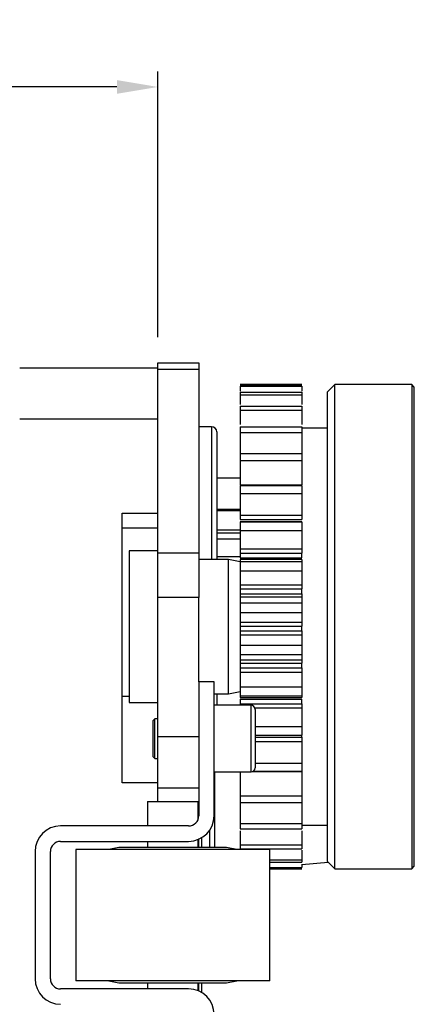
# Model space of a CAD drawing. Header units: millimetres. Extents: x 1476 to 3743, y -156 to 1447.
# Tile 24 of 70: x 1958 to 2035, y 1021 to 1213. Entities that reach past the tile are written whole.
import ezdxf

# ---------------------------------------------------------------- set-up
doc = ezdxf.new("R2010")
doc.units = ezdxf.units.MM
doc.dimstyles.get("Standard").update_dxf_attribs({"dimtxt": 20, "dimasz": 8, "dimexe": 3, "dimexo": 5, "dimgap": 0.09, "dimtad": 0, "dimtih": 1, "dimtoh": 1, "dimdsep": 46, "dimtxsty": 'Standard', "dimcen": 0.09, "dimadec": 0, "dimazin": 0, "dimtfac": 1, "dimtofl": 0, "dimtmove": 0, "dimatfit": 3, "dimfxl": 1, "dimtolj": 1, "dimtzin": 0, "dimarcsym": 0})

# ---------------------------------------------------------------- blocks, each defined once
blk = doc.blocks.new('*D7')
at = {"color": 0, "lineweight": -2, "transparency": 16777216}
for p, q in [((1776.66, 1139.54), (1776.66, 1203.33)), ((1984.64, 1151.52), (1984.64, 1203.33)), ((1784.66, 1200.33), (1858.89, 1200.33)), ((1976.64, 1200.33), (1902.41, 1200.33))]:
    blk.add_line(p, q, dxfattribs=at)
at = {"color": 0, "lineweight": 18, "transparency": 16777216}
for points in [[(1784.66, 1201.67), (1784.66, 1199), (1776.66, 1200.33)], [(1976.64, 1201.67), (1976.64, 1199), (1984.64, 1200.33)]]:
    blk.add_solid(points, dxfattribs=at)
at = {"layer": 'Defpoints', "color": 0, "lineweight": 18, "transparency": 16777216}
for p in [(1776.66, 1200.33), (1984.64, 1146.52), (1776.66, 1134.54)]:
    blk.add_point(p, dxfattribs=at)
at = {"color": 0, "lineweight": 18, "transparency": 16777216, "insert": (1880.65, 1200.33), "char_height": 20, "attachment_point": 5}
blk.add_mtext('\\A1;210', dxfattribs=at)

msp = doc.modelspace()

# ---------------------------------------------------------------- linework, layer by layer
for p, q in [((1957.637, 1145.522), (1984.637, 1145.522)), ((1984.637, 1145.204), (1984.637, 1146.522)), ((1984.637, 1146.522), (1992.637, 1146.522)), ((1984.637, 1109.401), (1984.637, 1145.204)), ((1992.637, 1145.204), (1984.637, 1145.204)), ((1992.637, 1146.522), (1992.637, 1145.204)), ((1992.637, 1145.204), (1992.637, 1109.401)), ((2012.737, 1142.26), (2000.737, 1142.26)), ((2000.737, 1142.25), (2012.737, 1142.25)), ((2000.737, 1142.178), (2012.737, 1142.178)), ((2000.737, 1142.123), (2012.737, 1142.123)), ((2000.737, 1141.943), (2012.737, 1141.943)), ((2019.237, 1142.266), (2017.737, 1140.766)), ((2019.237, 1140.548), (2019.237, 1142.266)), ((2034.237, 1142.266), (2019.237, 1142.266)), ((2034.237, 1142.266), (2034.237, 1140.548)), ((2034.737, 1141.766), (2034.237, 1142.266)), ((2034.737, 1140.066), (2034.737, 1141.766)), ((2000.737, 1140.783), (2012.737, 1140.783)), ((2000.737, 1140.282), (2012.737, 1140.282)), ((2017.737, 1140.766), (2017.737, 1139.103)), ((2019.237, 1047.766), (2019.237, 1140.548)), ((2034.237, 1140.548), (2034.237, 1047.766)), ((2034.737, 1048.266), (2034.737, 1140.066)), ((2000.737, 1138.052), (2012.737, 1138.052)), ((2017.737, 1139.103), (2017.737, 1049.266)), ((1984.637, 1135.522), (1957.637, 1135.522)), ((2000.737, 1137.246), (2012.737, 1137.246)), ((1995.137, 1134.022), (1992.637, 1134.022)), ((1995.137, 1134.022), (1995.137, 1108.114)), ((2000.737, 1134.014), (2012.737, 1134.014)), ((2017.737, 1133.766), (2012.737, 1133.766)), ((1996.137, 1133.022), (1996.137, 1108.116)), ((2000.737, 1132.927), (2012.737, 1132.927)), ((2000.737, 1128.791), (2012.737, 1128.791)), ((2000.737, 1127.456), (2012.737, 1127.456)), ((2000.737, 1124.022), (1996.137, 1124.022)), ((2000.737, 1122.721), (2012.737, 1122.721)), ((2000.737, 1122.541), (2012.737, 1122.541)), ((2000.737, 1120.999), (2012.737, 1120.999)), ((1977.637, 1064.522), (1977.637, 1117.168)), ((1977.637, 1117.168), (1984.637, 1117.168)), ((2000.737, 1117.908), (1996.137, 1117.908)), ((2000.737, 1117.64), (1996.137, 1117.64)), ((2000.737, 1116.795), (2012.737, 1116.795)), ((2000.737, 1115.945), (2012.737, 1115.945)), ((2012.737, 1115.463), (2000.737, 1115.463)), ((2000.737, 1115.456), (2012.737, 1115.456)), ((1977.637, 1114.294), (1984.637, 1114.294)), ((1977.637, 1114.272), (1984.637, 1114.272)), ((2000.737, 1113.819), (1996.137, 1113.819)), ((2000.737, 1113.242), (1996.137, 1113.242)), ((2000.737, 1113.753), (2012.737, 1113.753)), ((2000.737, 1112.059), (1996.137, 1112.059)), ((1979.037, 1109.816), (1979.037, 1080.216)), ((1984.637, 1109.816), (1979.037, 1109.816)), ((1984.637, 1100.718), (1984.637, 1109.401)), ((1984.637, 1109.401), (1992.637, 1109.401)), ((1992.637, 1109.401), (1992.637, 1100.718)), ((2000.737, 1108.649), (1996.137, 1108.649)), ((2000.737, 1110.207), (2012.737, 1110.207)), ((2000.737, 1109.374), (2000.737, 1108.462)), ((2000.737, 1109.374), (2012.737, 1109.374)), ((2012.737, 1108.462), (2012.737, 1109.374)), ((1998.437, 1108.116), (1992.637, 1108.116)), ((1998.437, 1081.916), (1998.437, 1108.116)), ((2000.737, 1107.685), (1998.437, 1108.116)), ((2000.737, 1108.462), (2012.737, 1108.462)), ((2012.737, 1108.122), (2000.737, 1108.122)), ((2000.737, 1107.749), (2012.737, 1107.749)), ((2000.737, 1105.937), (2012.737, 1105.937)), ((2000.737, 1103.157), (2012.737, 1103.157)), ((2000.737, 1102.367), (2000.737, 1101.413)), ((2000.737, 1102.367), (2012.737, 1102.367)), ((2000.737, 1101.413), (2012.737, 1101.413)), ((2012.737, 1101.413), (2012.737, 1102.367)), ((1984.637, 1073.522), (1984.637, 1100.718)), ((1992.637, 1100.718), (1984.637, 1100.718)), ((1992.637, 1084.222), (1992.637, 1100.718)), ((2012.737, 1100.782), (2000.737, 1100.782)), ((2000.737, 1099.655), (2012.737, 1099.655)), ((2000.737, 1097.789), (2012.737, 1097.789)), ((2000.737, 1095.86), (2012.737, 1095.86)), ((2000.737, 1095.136), (2000.737, 1094.17)), ((2000.737, 1095.136), (2012.737, 1095.136)), ((2000.737, 1094.17), (2012.737, 1094.17)), ((2000.737, 1093.438), (2012.737, 1093.438)), ((2012.737, 1094.17), (2012.737, 1095.136)), ((2000.737, 1091.421), (2012.737, 1091.421)), ((2000.737, 1089.558), (2012.737, 1089.558)), ((2000.737, 1088.517), (2012.737, 1088.517)), ((2000.737, 1087.902), (2000.737, 1086.952)), ((2000.737, 1087.902), (2012.737, 1087.902)), ((2012.737, 1086.952), (2012.737, 1087.902)), ((2000.737, 1086.952), (2012.737, 1086.952)), ((2000.737, 1086.156), (2012.737, 1086.156)), ((1995.637, 1084.222), (1992.637, 1084.222)), ((1992.637, 1084.222), (1992.637, 1058.122)), ((1995.637, 1058.122), (1995.637, 1084.222)), ((1995.637, 1081.916), (1998.437, 1081.916)), ((1996.137, 1081.915), (1996.137, 1079.671)), ((1998.437, 1081.916), (2000.737, 1082.348)), ((2000.737, 1083.295), (2012.737, 1083.295)), ((1979.037, 1081.364), (1977.637, 1081.364)), ((1979.037, 1080.216), (1984.637, 1080.216)), ((2000.737, 1081.492), (2012.737, 1081.492)), ((2000.737, 1081.177), (2012.737, 1081.177)), ((2000.737, 1080.885), (2000.737, 1079.979)), ((2000.737, 1080.885), (2012.737, 1080.885)), ((2000.737, 1079.979), (2012.737, 1079.979)), ((2012.737, 1079.979), (2012.737, 1080.885)), ((2002.837, 1079.672), (1995.637, 1079.672)), ((2002.837, 1066.672), (2002.837, 1079.672)), ((2003.59, 1079.143), (2012.737, 1079.143)), ((2003.637, 1078.872), (2003.637, 1067.472)), ((1984.025, 1077.052), (1983.637, 1076.664)), ((1983.637, 1076.664), (1983.637, 1073.172)), ((1984.025, 1073.172), (1984.025, 1077.052)), ((1984.637, 1077.052), (1984.025, 1077.052)), ((2003.637, 1075.526), (2012.737, 1075.526)), ((1983.637, 1073.172), (1983.637, 1069.68)), ((1984.025, 1069.292), (1984.025, 1073.172)), ((1984.637, 1063.522), (1984.637, 1073.522)), ((1992.637, 1073.522), (1984.637, 1073.522)), ((2003.637, 1073.837), (2012.737, 1073.837)), ((2003.637, 1073.836), (2012.737, 1073.836)), ((2003.637, 1073.463), (2012.737, 1073.463)), ((2003.637, 1072.612), (2012.737, 1072.612)), ((2012.737, 1073.463), (2012.737, 1073.836)), ((1983.637, 1069.68), (1984.025, 1069.292)), ((1984.025, 1069.292), (1984.637, 1069.292)), ((2003.637, 1068.349), (2012.737, 1068.349)), ((1995.637, 1066.672), (2002.837, 1066.672)), ((1995.737, 1051.921), (1995.737, 1066.671)), ((2003.207, 1066.762), (2012.737, 1066.762)), ((2003.309, 1066.826), (2012.737, 1066.826)), ((1984.637, 1064.522), (1977.637, 1064.522)), ((1984.637, 1060.922), (1984.637, 1063.522)), ((1992.637, 1063.522), (1984.637, 1063.522)), ((1982.587, 1060.922), (1992.487, 1060.922)), ((1982.587, 1060.922), (1982.587, 1056.122)), ((1992.487, 1057.362), (1992.487, 1060.922)), ((2000.737, 1061.983), (2012.737, 1061.983)), ((2000.737, 1060.671), (2012.737, 1060.671)), ((1990.637, 1056.122), (1965.637, 1056.122)), ((1994.737, 1055.259), (1994.737, 1051.921)), ((2000.737, 1056.62), (2012.737, 1056.62)), ((2000.737, 1055.56), (2012.737, 1055.56)), ((2012.737, 1056.266), (2017.737, 1056.266)), ((1965.637, 1053.122), (1990.637, 1053.122)), ((1982.587, 1053.122), (1982.587, 1051.922)), ((1992.487, 1051.922), (1992.487, 1053.476)), ((1992.637, 1053.522), (1992.597, 1053.522)), ((1992.637, 1053.533), (1992.637, 1053.539)), ((1992.637, 1051.922), (1992.637, 1053.522)), ((1993.137, 1053.792), (1993.137, 1051.922)), ((1960.637, 1051.122), (1960.637, 1026.322)), ((1963.637, 1026.322), (1963.637, 1051.122)), ((2006.487, 1051.522), (1968.587, 1051.522)), ((1968.587, 1051.522), (1968.587, 1025.922)), ((1977.037, 1051.922), (1975.037, 1051.522)), ((1987.537, 1051.922), (1977.037, 1051.922)), ((1998.037, 1051.922), (1987.537, 1051.922)), ((2000.037, 1051.522), (1998.037, 1051.922)), ((2000.737, 1052.423), (2012.737, 1052.423)), ((2000.737, 1051.647), (2012.737, 1051.647)), ((2006.487, 1025.922), (2006.487, 1051.522)), ((2006.487, 1049.521), (2012.737, 1049.521)), ((2012.737, 1048.572), (2017.915, 1049.089)), ((2017.737, 1049.266), (2019.237, 1047.766)), ((2006.487, 1049.053), (2012.737, 1049.053)), ((2006.487, 1048.001), (2012.737, 1048.001)), ((2006.487, 1047.855), (2012.737, 1047.855)), ((2006.487, 1047.782), (2012.737, 1047.782)), ((2006.487, 1047.773), (2012.737, 1047.773)), ((2019.237, 1047.766), (2034.237, 1047.766)), ((2034.237, 1047.766), (2034.737, 1048.266)), ((1990.637, 1024.322), (1965.637, 1024.322)), ((2006.487, 1025.922), (1968.587, 1025.922)), ((1975.037, 1025.922), (1977.037, 1025.522)), ((1977.037, 1025.522), (1987.537, 1025.522)), ((1982.587, 1025.522), (1982.587, 1024.322)), ((1987.537, 1025.522), (1998.037, 1025.522)), ((1992.487, 1023.967), (1992.487, 1025.522)), ((1992.637, 1024.822), (1992.487, 1024.822)), ((1992.637, 1024.822), (1992.637, 1025.522)), ((1992.637, 1023.91), (1992.637, 1024.822)), ((1993.137, 1025.522), (1993.137, 1023.652)), ((1998.037, 1025.522), (2000.037, 1025.922)), ((1992.637, 1023.904), (1992.637, 1023.91))]:
    msp.add_line(p, q)
for centre, radius, start, end in [((1995.137, 1133.022), 1, 0, 90), ((2002.837, 1078.872), 0.8, 0, 90), ((2002.837, 1067.472), 0.8, 270, 0), ((1990.637, 1058.122), 5, 270, 0), ((1990.637, 1058.122), 2, 270, 0), ((1965.637, 1051.122), 5, 90, 180), ((1965.637, 1051.122), 2, 90, 180), ((1965.637, 1026.322), 5, 180, 270), ((1965.637, 1026.322), 2, 180, 270), ((1990.637, 1019.322), 5, 0, 90)]:
    msp.add_arc(centre, radius, start, end)
for points in [[(2000.737, 1141.943), (2000.737, 1141.631), (2000.737, 1141.315), (2000.737, 1140.997)], [(2012.737, 1141.943), (2012.737, 1141.631), (2012.737, 1141.315), (2012.737, 1140.997)], [(2000.737, 1140.783), (2000.737, 1140.628), (2000.737, 1140.461), (2000.737, 1140.282)], [(2000.737, 1140.282), (2000.737, 1139.656), (2000.737, 1139.025), (2000.737, 1138.391)], [(2012.737, 1140.783), (2012.737, 1140.628), (2012.737, 1140.461), (2012.737, 1140.282)], [(2012.737, 1140.282), (2012.737, 1139.656), (2012.737, 1139.025), (2012.737, 1138.391)], [(2000.737, 1138.052), (2000.737, 1137.795), (2000.737, 1137.526), (2000.737, 1137.246)], [(2012.737, 1138.052), (2012.737, 1137.795), (2012.737, 1137.526), (2012.737, 1137.246)], [(2000.737, 1134.014), (2000.737, 1133.662), (2000.737, 1133.299), (2000.737, 1132.927)], [(2012.737, 1134.014), (2012.737, 1133.662), (2012.737, 1133.299), (2012.737, 1132.927)], [(2000.737, 1128.791), (2000.737, 1128.354), (2000.737, 1127.909), (2000.737, 1127.456)], [(2012.737, 1128.791), (2012.737, 1128.354), (2012.737, 1127.909), (2012.737, 1127.456)], [(2000.737, 1122.541), (2000.737, 1122.034), (2000.737, 1121.52), (2000.737, 1120.999)], [(2012.737, 1122.541), (2012.737, 1122.034), (2012.737, 1121.52), (2012.737, 1120.999)], [(2000.737, 1115.456), (2000.737, 1114.893), (2000.737, 1114.325), (2000.737, 1113.753)], [(2012.737, 1115.456), (2012.737, 1114.893), (2012.737, 1114.325), (2012.737, 1113.753)], [(2000.737, 1107.749), (2000.737, 1107.148), (2000.737, 1106.544), (2000.737, 1105.937)], [(2012.737, 1107.749), (2012.737, 1107.148), (2012.737, 1106.544), (2012.737, 1105.937)], [(2000.737, 1099.655), (2000.737, 1099.034), (2000.737, 1098.412), (2000.737, 1097.789)], [(2012.737, 1099.655), (2012.737, 1099.034), (2012.737, 1098.412), (2012.737, 1097.789)], [(2000.737, 1091.421), (2000.737, 1090.799), (2000.737, 1090.177), (2000.737, 1089.558)], [(2012.737, 1091.421), (2012.737, 1090.799), (2012.737, 1090.177), (2012.737, 1089.558)], [(2000.737, 1083.295), (2000.737, 1082.691), (2000.737, 1082.09), (2000.737, 1081.492)], [(2012.737, 1083.295), (2012.737, 1082.691), (2012.737, 1082.09), (2012.737, 1081.492)], [(2012.737, 1075.526), (2012.737, 1074.958), (2012.737, 1074.395), (2012.737, 1073.837)], [(2012.737, 1068.349), (2012.737, 1067.834), (2012.737, 1067.326), (2012.737, 1066.826)], [(2000.737, 1061.983), (2000.737, 1061.537), (2000.737, 1061.099), (2000.737, 1060.671)], [(2012.737, 1061.983), (2012.737, 1061.537), (2012.737, 1061.099), (2012.737, 1060.671)], [(2000.737, 1056.62), (2000.737, 1056.256), (2000.737, 1055.903), (2000.737, 1055.56)], [(2012.737, 1056.62), (2012.737, 1056.256), (2012.737, 1055.903), (2012.737, 1055.56)], [(2000.737, 1052.423), (2000.737, 1052.153), (2000.737, 1051.895), (2000.737, 1051.647)], [(2012.737, 1052.423), (2012.737, 1052.153), (2012.737, 1051.895), (2012.737, 1051.647)], [(2012.737, 1051.385), (2012.737, 1050.759), (2012.737, 1050.137), (2012.737, 1049.521)], [(2012.737, 1049.521), (2012.737, 1049.353), (2012.737, 1049.197), (2012.737, 1049.053)], [(2012.737, 1048.652), (2012.737, 1048.434), (2012.737, 1048.217), (2012.737, 1048.001)]]:
    msp.add_open_spline(points, degree=3)
for points, knots in [([(2000.737, 1137.246), (2000.737, 1136.337), (2000.737, 1135.407), (2000.737, 1134.488), (2000.737, 1134.47)], [0, 0, 0, 0, 0.9801818, 1, 1, 1, 1]), ([(2012.737, 1137.246), (2012.737, 1136.337), (2012.737, 1135.407), (2012.737, 1134.488), (2012.737, 1134.47)], [0, 0, 0, 0, 0.9801818, 1, 1, 1, 1]), ([(2000.737, 1132.927), (2000.737, 1132.03), (2000.737, 1130.697), (2000.737, 1129.335), (2000.737, 1128.843), (2000.737, 1128.764)], [0, 0, 0, 0, 0.626726, 0.940089, 1, 1, 1, 1]), ([(2012.737, 1132.927), (2012.737, 1132.03), (2012.737, 1130.697), (2012.737, 1129.335), (2012.737, 1128.843), (2012.737, 1128.764)], [0, 0, 0, 0, 0.626726, 0.940089, 1, 1, 1, 1]), ([(2000.737, 1127.456), (2000.737, 1126.598), (2000.737, 1125.339), (2000.737, 1123.966), (2000.737, 1123.319), (2000.737, 1123.012), (2000.737, 1122.843), (2000.737, 1122.761), (2000.737, 1122.721)], [0, 0, 0, 0, 0.5, 0.75, 0.875, 0.9375, 0.96875, 1, 1, 1, 1]), ([(2012.737, 1127.456), (2012.737, 1126.598), (2012.737, 1125.339), (2012.737, 1123.966), (2012.737, 1123.319), (2012.737, 1123.012), (2012.737, 1122.843), (2012.737, 1122.761), (2012.737, 1122.721)], [0, 0, 0, 0, 0.5, 0.75, 0.875, 0.9375, 0.96875, 1, 1, 1, 1]), ([(2000.737, 1120.999), (2000.737, 1120.207), (2000.737, 1119.061), (2000.737, 1117.849), (2000.737, 1117.293), (2000.737, 1117.034), (2000.737, 1116.893), (2000.737, 1116.827), (2000.737, 1116.795)], [0, 0, 0, 0, 0.5, 0.75, 0.875, 0.9375, 0.96875, 1, 1, 1, 1]), ([(2012.737, 1120.999), (2012.737, 1120.207), (2012.737, 1119.061), (2012.737, 1117.849), (2012.737, 1117.293), (2012.737, 1117.034), (2012.737, 1116.893), (2012.737, 1116.827), (2012.737, 1116.795)], [0, 0, 0, 0, 0.5, 0.75, 0.875, 0.9375, 0.96875, 1, 1, 1, 1]), ([(2000.737, 1116.795), (2000.737, 1116.763), (2000.737, 1116.696), (2000.737, 1116.557), (2000.737, 1116.373), (2000.737, 1116.186), (2000.737, 1116.044), (2000.737, 1115.977), (2000.737, 1115.945)], [0, 0, 0, 0, 0.125, 0.25, 0.5, 0.75, 0.875, 1, 1, 1, 1]), ([(2012.737, 1116.795), (2012.737, 1116.763), (2012.737, 1116.696), (2012.737, 1116.557), (2012.737, 1116.373), (2012.737, 1116.186), (2012.737, 1116.044), (2012.737, 1115.977), (2012.737, 1115.945)], [0, 0, 0, 0, 0.125, 0.25, 0.5, 0.75, 0.875, 1, 1, 1, 1]), ([(2000.737, 1113.753), (2000.737, 1113.051), (2000.737, 1112.051), (2000.737, 1111.038), (2000.737, 1110.589), (2000.737, 1110.387), (2000.737, 1110.28), (2000.737, 1110.23), (2000.737, 1110.207)], [0, 0, 0, 0, 0.5, 0.75, 0.875, 0.9375, 0.96875, 1, 1, 1, 1]), ([(2012.737, 1113.753), (2012.737, 1113.051), (2012.737, 1112.051), (2012.737, 1111.038), (2012.737, 1110.589), (2012.737, 1110.387), (2012.737, 1110.28), (2012.737, 1110.23), (2012.737, 1110.207)], [0, 0, 0, 0, 0.5, 0.75, 0.875, 0.9375, 0.96875, 1, 1, 1, 1]), ([(2000.737, 1110.207), (2000.737, 1110.178), (2000.737, 1110.118), (2000.737, 1109.99), (2000.737, 1109.815), (2000.737, 1109.628), (2000.737, 1109.48), (2000.737, 1109.409), (2000.737, 1109.374)], [0, 0, 0, 0, 0.125, 0.25, 0.5, 0.75, 0.875, 1, 1, 1, 1]), ([(2012.737, 1110.207), (2012.737, 1110.178), (2012.737, 1110.118), (2012.737, 1109.99), (2012.737, 1109.815), (2012.737, 1109.628), (2012.737, 1109.48), (2012.737, 1109.409), (2012.737, 1109.374)], [0, 0, 0, 0, 0.125, 0.25, 0.5, 0.75, 0.875, 1, 1, 1, 1]), ([(2000.737, 1108.122), (2000.737, 1108.122), (2000.737, 1108.089), (2000.737, 1107.93), (2000.737, 1107.749)], [0, 0, 0, 0, 0.2114712, 1, 1, 1, 1]), ([(2012.737, 1108.122), (2012.737, 1108.122), (2012.737, 1108.089), (2012.737, 1107.93), (2012.737, 1107.749)], [0, 0, 0, 0, 0.2114712, 1, 1, 1, 1]), ([(2000.737, 1105.937), (2000.737, 1105.347), (2000.737, 1104.524), (2000.737, 1103.74), (2000.737, 1103.413), (2000.737, 1103.273), (2000.737, 1103.202), (2000.737, 1103.171), (2000.737, 1103.157)], [0, 0, 0, 0, 0.5, 0.75, 0.875, 0.9375, 0.96875, 1, 1, 1, 1]), ([(2012.737, 1105.937), (2012.737, 1105.347), (2012.737, 1104.524), (2012.737, 1103.74), (2012.737, 1103.413), (2012.737, 1103.273), (2012.737, 1103.202), (2012.737, 1103.171), (2012.737, 1103.157)], [0, 0, 0, 0, 0.5, 0.75, 0.875, 0.9375, 0.96875, 1, 1, 1, 1]), ([(2000.737, 1103.157), (2000.737, 1103.133), (2000.737, 1103.082), (2000.737, 1102.969), (2000.737, 1102.807), (2000.737, 1102.626), (2000.737, 1102.477), (2000.737, 1102.403), (2000.737, 1102.367)], [0, 0, 0, 0, 0.125, 0.25, 0.5, 0.75, 0.875, 1, 1, 1, 1]), ([(2012.737, 1103.157), (2012.737, 1103.133), (2012.737, 1103.082), (2012.737, 1102.969), (2012.737, 1102.807), (2012.737, 1102.626), (2012.737, 1102.477), (2012.737, 1102.403), (2012.737, 1102.367)], [0, 0, 0, 0, 0.125, 0.25, 0.5, 0.75, 0.875, 1, 1, 1, 1]), ([(2000.737, 1101.413), (2000.737, 1101.376), (2000.737, 1101.304), (2000.737, 1101.165), (2000.737, 1101.01), (2000.737, 1100.888), (2000.737, 1100.813), (2000.737, 1100.782), (2000.737, 1100.768)], [0, 0, 0, 0, 0.125, 0.25, 0.5, 0.75, 0.875, 1, 1, 1, 1]), ([(2012.737, 1101.413), (2012.737, 1101.376), (2012.737, 1101.304), (2012.737, 1101.165), (2012.737, 1101.01), (2012.737, 1100.888), (2012.737, 1100.813), (2012.737, 1100.782), (2012.737, 1100.768)], [0, 0, 0, 0, 0.125, 0.25, 0.5, 0.75, 0.875, 1, 1, 1, 1]), ([(2000.737, 1100.782), (2000.737, 1100.782), (2000.737, 1100.772), (2000.737, 1100.699), (2000.737, 1100.409), (2000.737, 1099.988), (2000.737, 1099.655)], [0, 0, 0, 0, 0.0646937, 0.1983089, 0.4655393, 1, 1, 1, 1]), ([(2012.737, 1100.782), (2012.737, 1100.782), (2012.737, 1100.772), (2012.737, 1100.699), (2012.737, 1100.409), (2012.737, 1099.988), (2012.737, 1099.655)], [0, 0, 0, 0, 0.0646937, 0.1983089, 0.4655393, 1, 1, 1, 1]), ([(2000.737, 1097.789), (2000.737, 1097.328), (2000.737, 1096.708), (2000.737, 1096.177), (2000.737, 1095.981), (2000.737, 1095.908), (2000.737, 1095.876), (2000.737, 1095.864), (2000.737, 1095.86)], [0, 0, 0, 0, 0.5, 0.75, 0.875, 0.9375, 0.96875, 1, 1, 1, 1]), ([(2012.737, 1097.789), (2012.737, 1097.328), (2012.737, 1096.708), (2012.737, 1096.177), (2012.737, 1095.981), (2012.737, 1095.908), (2012.737, 1095.876), (2012.737, 1095.864), (2012.737, 1095.86)], [0, 0, 0, 0, 0.5, 0.75, 0.875, 0.9375, 0.96875, 1, 1, 1, 1]), ([(2000.737, 1095.86), (2000.737, 1095.841), (2000.737, 1095.8), (2000.737, 1095.705), (2000.737, 1095.563), (2000.737, 1095.393), (2000.737, 1095.248), (2000.737, 1095.174), (2000.737, 1095.136)], [0, 0, 0, 0, 0.125, 0.25, 0.5, 0.75, 0.875, 1, 1, 1, 1]), ([(2012.737, 1095.86), (2012.737, 1095.841), (2012.737, 1095.8), (2012.737, 1095.705), (2012.737, 1095.563), (2012.737, 1095.393), (2012.737, 1095.248), (2012.737, 1095.174), (2012.737, 1095.136)], [0, 0, 0, 0, 0.125, 0.25, 0.5, 0.75, 0.875, 1, 1, 1, 1]), ([(2000.737, 1094.17), (2000.737, 1094.132), (2000.737, 1094.058), (2000.737, 1093.912), (2000.737, 1093.741), (2000.737, 1093.596), (2000.737, 1093.5), (2000.737, 1093.458), (2000.737, 1093.438)], [0, 0, 0, 0, 0.125, 0.25, 0.5, 0.75, 0.875, 1, 1, 1, 1]), ([(2000.737, 1093.438), (2000.737, 1093.433), (2000.737, 1093.42), (2000.737, 1093.384), (2000.737, 1093.304), (2000.737, 1093.094), (2000.737, 1092.537), (2000.737, 1091.896), (2000.737, 1091.421)], [0, 0, 0, 0, 0.03125, 0.0625, 0.125, 0.25, 0.5, 1, 1, 1, 1]), ([(2012.737, 1094.17), (2012.737, 1094.132), (2012.737, 1094.058), (2012.737, 1093.912), (2012.737, 1093.741), (2012.737, 1093.596), (2012.737, 1093.5), (2012.737, 1093.458), (2012.737, 1093.438)], [0, 0, 0, 0, 0.125, 0.25, 0.5, 0.75, 0.875, 1, 1, 1, 1]), ([(2012.737, 1093.438), (2012.737, 1093.433), (2012.737, 1093.42), (2012.737, 1093.384), (2012.737, 1093.304), (2012.737, 1093.094), (2012.737, 1092.537), (2012.737, 1091.896), (2012.737, 1091.421)], [0, 0, 0, 0, 0.03125, 0.0625, 0.125, 0.25, 0.5, 1, 1, 1, 1]), ([(2000.737, 1089.558), (2000.737, 1089.24), (2000.737, 1088.841), (2000.737, 1088.579), (2000.737, 1088.523), (2000.737, 1088.517), (2000.737, 1088.517)], [0, 0, 0, 0, 0.5460765, 0.8191147, 0.9556338, 1, 1, 1, 1]), ([(2012.737, 1089.558), (2012.737, 1089.24), (2012.737, 1088.841), (2012.737, 1088.579), (2012.737, 1088.523), (2012.737, 1088.517), (2012.737, 1088.517)], [0, 0, 0, 0, 0.5460765, 0.8191147, 0.9556338, 1, 1, 1, 1]), ([(2000.737, 1088.537), (2000.737, 1088.524), (2000.737, 1088.494), (2000.737, 1088.421), (2000.737, 1088.303), (2000.737, 1088.149), (2000.737, 1088.011), (2000.737, 1087.939), (2000.737, 1087.902)], [0, 0, 0, 0, 0.125, 0.25, 0.5, 0.75, 0.875, 1, 1, 1, 1]), ([(2012.737, 1088.537), (2012.737, 1088.524), (2012.737, 1088.494), (2012.737, 1088.421), (2012.737, 1088.303), (2012.737, 1088.149), (2012.737, 1088.011), (2012.737, 1087.939), (2012.737, 1087.902)], [0, 0, 0, 0, 0.125, 0.25, 0.5, 0.75, 0.875, 1, 1, 1, 1]), ([(2000.737, 1086.952), (2000.737, 1086.915), (2000.737, 1086.841), (2000.737, 1086.692), (2000.737, 1086.51), (2000.737, 1086.348), (2000.737, 1086.233), (2000.737, 1086.181), (2000.737, 1086.156)], [0, 0, 0, 0, 0.125, 0.25, 0.5, 0.75, 0.875, 1, 1, 1, 1]), ([(2000.737, 1086.156), (2000.737, 1086.141), (2000.737, 1086.108), (2000.737, 1086.034), (2000.737, 1085.887), (2000.737, 1085.548), (2000.737, 1084.739), (2000.737, 1083.898), (2000.737, 1083.295)], [0, 0, 0, 0, 0.03125, 0.0625, 0.125, 0.25, 0.5, 1, 1, 1, 1]), ([(2012.737, 1086.952), (2012.737, 1086.915), (2012.737, 1086.841), (2012.737, 1086.692), (2012.737, 1086.51), (2012.737, 1086.348), (2012.737, 1086.233), (2012.737, 1086.181), (2012.737, 1086.156)], [0, 0, 0, 0, 0.125, 0.25, 0.5, 0.75, 0.875, 1, 1, 1, 1]), ([(2012.737, 1086.156), (2012.737, 1086.141), (2012.737, 1086.108), (2012.737, 1086.034), (2012.737, 1085.887), (2012.737, 1085.548), (2012.737, 1084.739), (2012.737, 1083.898), (2012.737, 1083.295)], [0, 0, 0, 0, 0.03125, 0.0625, 0.125, 0.25, 0.5, 1, 1, 1, 1]), ([(2000.737, 1081.492), (2000.737, 1081.327), (2000.737, 1081.196), (2000.737, 1081.177), (2000.737, 1081.177)], [0, 0, 0, 0, 0.8451921, 1, 1, 1, 1]), ([(2000.737, 1079.979), (2000.737, 1079.944), (2000.737, 1079.873), (2000.737, 1079.769), (2000.737, 1079.701), (2000.737, 1079.67)], [0, 0, 0, 0, 0.3534508, 0.7069016, 1, 1, 1, 1]), ([(2012.737, 1081.492), (2012.737, 1081.327), (2012.737, 1081.196), (2012.737, 1081.177), (2012.737, 1081.177)], [0, 0, 0, 0, 0.8451921, 1, 1, 1, 1]), ([(2012.737, 1079.979), (2012.737, 1079.944), (2012.737, 1079.873), (2012.737, 1079.726), (2012.737, 1079.539), (2012.737, 1079.362), (2012.737, 1079.233), (2012.737, 1079.172), (2012.737, 1079.143)], [0, 0, 0, 0, 0.125, 0.25, 0.5, 0.75, 0.875, 1, 1, 1, 1]), ([(2012.737, 1079.143), (2012.737, 1079.119), (2012.737, 1079.068), (2012.737, 1078.957), (2012.737, 1078.748), (2012.737, 1078.289), (2012.737, 1077.254), (2012.737, 1076.238), (2012.737, 1075.526)], [0, 0, 0, 0, 0.03125, 0.0625, 0.125, 0.25, 0.5, 1, 1, 1, 1]), ([(2012.737, 1073.463), (2012.737, 1073.431), (2012.737, 1073.365), (2012.737, 1073.223), (2012.737, 1073.037), (2012.737, 1072.852), (2012.737, 1072.712), (2012.737, 1072.645), (2012.737, 1072.612)], [0, 0, 0, 0, 0.125, 0.25, 0.5, 0.75, 0.875, 1, 1, 1, 1]), ([(2012.737, 1072.612), (2012.737, 1072.58), (2012.737, 1072.511), (2012.737, 1072.368), (2012.737, 1072.104), (2012.737, 1071.538), (2012.737, 1070.308), (2012.737, 1069.149), (2012.737, 1068.349)], [0, 0, 0, 0, 0.03125, 0.0625, 0.125, 0.25, 0.5, 1, 1, 1, 1]), ([(2000.737, 1066.762), (2000.737, 1066.722), (2000.737, 1066.639), (2000.737, 1066.467), (2000.737, 1066.155), (2000.737, 1065.501), (2000.737, 1064.113), (2000.737, 1062.845), (2000.737, 1061.983)], [0, 0, 0, 0, 0.03125, 0.0625, 0.125, 0.25, 0.5, 1, 1, 1, 1]), ([(2012.737, 1066.762), (2012.737, 1066.722), (2012.737, 1066.639), (2012.737, 1066.467), (2012.737, 1066.155), (2012.737, 1065.501), (2012.737, 1064.113), (2012.737, 1062.845), (2012.737, 1061.983)], [0, 0, 0, 0, 0.03125, 0.0625, 0.125, 0.25, 0.5, 1, 1, 1, 1]), ([(2000.737, 1060.632), (2000.737, 1060.609), (2000.737, 1060.169), (2000.737, 1058.858), (2000.737, 1057.519), (2000.737, 1056.62)], [0, 0, 0, 0, 0.0176617, 0.3451078, 1, 1, 1, 1]), ([(2012.737, 1060.632), (2012.737, 1060.609), (2012.737, 1060.169), (2012.737, 1058.858), (2012.737, 1057.519), (2012.737, 1056.62)], [0, 0, 0, 0, 0.0176617, 0.3451078, 1, 1, 1, 1]), ([(2000.737, 1055.175), (2000.737, 1055.166), (2000.737, 1054.254), (2000.737, 1053.333), (2000.737, 1052.423)], [0, 0, 0, 0, 0.0100848, 1, 1, 1, 1]), ([(2012.737, 1055.175), (2012.737, 1055.166), (2012.737, 1054.254), (2012.737, 1053.333), (2012.737, 1052.423)], [0, 0, 0, 0, 0.0100848, 1, 1, 1, 1])]:
    msp.add_open_spline(points, degree=3, knots=knots)

# ---------------------------------------------------------------- dimensions: what is measured, and where the dimension line sits
at = {"lineweight": 18}
dim = msp.add_linear_dim(base=(1776.663, 1200.333), p1=(1984.637, 1146.522), p2=(1776.663, 1134.54), text='210', dimstyle='Standard', dxfattribs=at)
dim.commit()
dim.dimension.update_dxf_attribs({"geometry": '*D7', "text_midpoint": (1880.65, 1200.333)})

doc.saveas('drawing.dxf')
